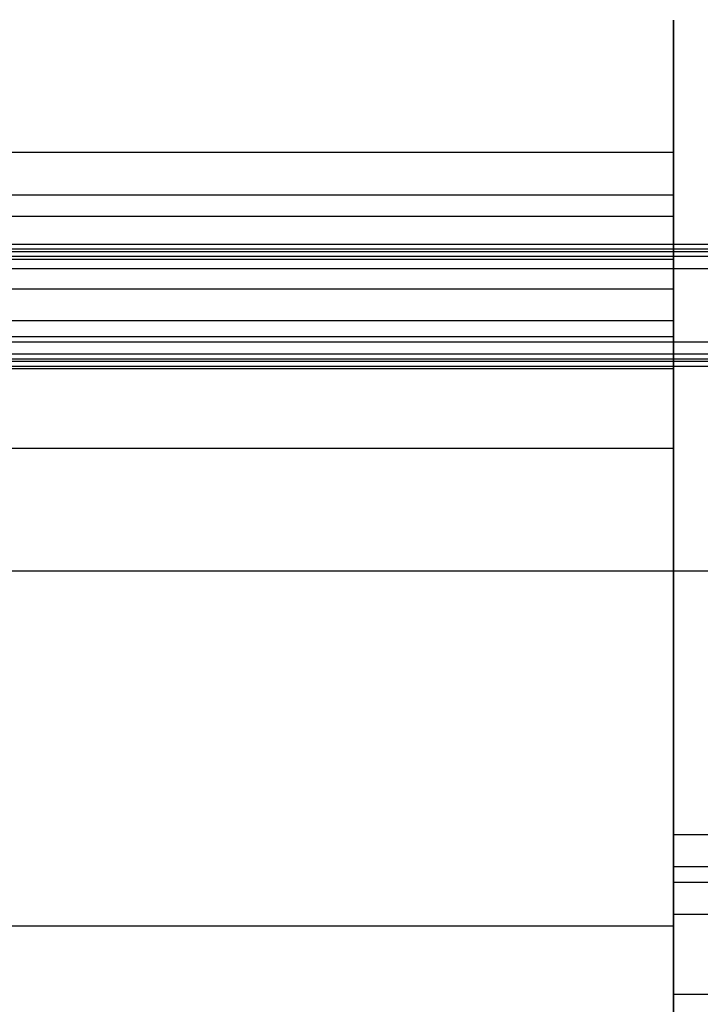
# Model space of a CAD drawing. Header units: millimetres. Extents: x 0 to 20, y -30 to 115.
# Tile 12 of 78: x 1.27 to 2.55, y 3.24 to 5.09. Entities that reach past the tile are written whole.
import ezdxf

# ---------------------------------------------------------------- set-up
doc = ezdxf.new("R2010")
doc.units = ezdxf.units.MM
doc.header["$MEASUREMENT"] = 0
doc.layers.add('Default', color=7, linetype='Continuous', true_color=0x000000)

msp = doc.modelspace()

# ---------------------------------------------------------------- linework, layer by layer
at = {"layer": 'Default'}
for points, weights in [([(2.5, 4.5816, 187.6082), (2.5, 5.5843, 186.8618), (2.5, 4.8378, 185.8591)], [1, 0.707106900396, 1]), ([(2.5, 4.5219, 187.528), (2.5, 5.4443, 186.8413), (2.5, 4.7576, 185.9188)], [1, 0.707106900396, 1]), ([(2.5, 4.492, 187.4879), (2.5, 5.3744, 186.831), (2.5, 4.7175, 185.9487)], [1, 0.707106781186, 1]), ([(2.5, 4.8378, 185.8591), (2.5, 4.0914, 184.8564), (2.5, 3.0887, 185.6029)], [1, 0.707106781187, 1]), ([(2.5, 4.4323, 187.4077), (2.5, 5.2344, 186.8105), (2.5, 4.6373, 186.0084)], [1, 0.707106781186, 1]), ([(2.5, 4.4323, 187.4077), (2.5, 5.2344, 186.8105), (2.5, 4.6373, 186.0084)], [1, 0.707106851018, 0.999999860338]), ([(2.5, 4.7576, 185.9188), (2.5, 4.0709, 184.9964), (2.5, 3.1484, 185.6831)], [1, 0.707106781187, 1]), ([(2.5, 4.7175, 185.9487), (2.5, 4.0606, 185.0663), (2.5, 3.1783, 185.7232)], [1, 0.707106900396, 1]), ([(2.5, 4.6373, 186.0084), (2.5, 4.0401, 185.2063), (2.5, 3.238, 185.8034)], [1, 0.707106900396, 1]), ([(2.5, 4.6373, 186.0084), (2.5, 4.0401, 185.2063), (2.5, 3.238, 185.8034)], [0.999999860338, 0.707106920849, 0.999999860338]), ([(2.5, 4.4368, 186.1577), (2.5, 4.8846, 186.7593), (2.5, 4.283, 187.2071)], [0.999999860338, 0.707106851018, 1]), ([(2.5, 4.4368, 186.1577), (2.5, 4.8846, 186.7593), (2.5, 4.283, 187.2071)], [0.999999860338, 0.707106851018, 1]), ([(2.5, 3.3873, 186.0039), (2.5, 3.9889, 185.5561), (2.5, 4.4368, 186.1577)], [0.999999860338, 0.707106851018, 1]), ([(2.5, 3.3873, 186.0039), (2.5, 3.9889, 185.5561), (2.5, 4.4368, 186.1577)], [0.999999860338, 0.707106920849, 0.999999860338])]:
    msp.add_rational_spline(points, weights, degree=2, dxfattribs=at)
for points, degree in [([(0, 4.8378, 185.8591), (1.25, 4.8378, 185.8591), (2.5, 4.8378, 185.8591)], 2), ([(2.5, 4.8378, 185.8591), (2.5, 4.7977, 185.889), (2.5, 4.7576, 185.9188)], 2), ([(0.1, 4.7576, 185.9188), (0.9, 4.7576, 185.9188), (1.7, 4.7576, 185.9188), (2.5, 4.7576, 185.9188)], 3), ([(0.1, 4.7175, 185.9487), (0.9, 4.7175, 185.9487), (1.7, 4.7175, 185.9487), (2.5, 4.7175, 185.9487)], 3), ([(2.5, 4.6373, 186.0084), (2.5, 4.6774, 185.9785), (2.5, 4.7175, 185.9487)], 2), ([(0, 4.6654, 146.0702), (7.5, 4.6654, 146.0702), (15, 4.6654, 146.0702)], 2), ([(0.1, 4.6562, 145.9707), (5.0333, 4.6562, 145.9707), (9.9667, 4.6562, 145.9707), (14.9, 4.6562, 145.9707)], 3), ([(0.1, 4.6516, 145.9209), (5.0333, 4.6516, 145.9209), (9.9667, 4.6516, 145.9209), (14.9, 4.6516, 145.9209)], 3), ([(0, 4.6425, 145.8213), (7.5, 4.6425, 145.8213), (15, 4.6425, 145.8213)], 2), ([(0, 4.6373, 186.0084), (1.25, 4.6373, 186.0084), (2.5, 4.6373, 186.0084)], 2), ([(0.1957, 4.6425, 145.8213), (7.5, 4.6425, 145.8213), (14.8043, 4.6425, 145.8213)], 2), ([(0.1957, 4.6373, 186.0084), (1.3478, 4.6373, 186.0084), (2.5, 4.6373, 186.0084)], 2), ([(0, 4.6196, 145.5723), (7.5, 4.6196, 145.5723), (15, 4.6196, 145.5723)], 2), ([(0.1957, 4.6196, 145.5723), (7.5, 4.6196, 145.5723), (14.8043, 4.6196, 145.5723)], 2), ([(0, 4.5816, 187.6082), (1.25, 4.5816, 187.6082), (2.5, 4.5816, 187.6082)], 2), ([(2.5, 3.5581, 188.3701), (2.5, 4.0699, 187.9892), (2.5, 4.5816, 187.6082)], 2), ([(2.5, 4.5219, 187.528), (2.5, 4.5517, 187.5681), (2.5, 4.5816, 187.6082)], 2), ([(0.1, 4.5219, 187.528), (0.9, 4.5219, 187.528), (1.7, 4.5219, 187.528), (2.5, 4.5219, 187.528)], 3), ([(2.5, 3.4984, 188.2899), (2.5, 4.0101, 187.909), (2.5, 4.5219, 187.528)], 2), ([(0.1, 4.492, 187.4879), (0.9, 4.492, 187.4879), (1.7, 4.492, 187.4879), (2.5, 4.492, 187.4879)], 3), ([(2.5, 4.4323, 187.4077), (2.5, 4.4622, 187.4478), (2.5, 4.492, 187.4879)], 2), ([(2.5, 3.4685, 188.2498), (2.5, 3.9803, 187.8689), (2.5, 4.492, 187.4879)], 2), ([(0, 4.4823, 144.0786), (7.5, 4.4823, 144.0786), (15, 4.4823, 144.0786)], 2), ([(0.1957, 4.4823, 144.0786), (7.5, 4.4823, 144.0786), (14.8043, 4.4823, 144.0786)], 2), ([(0, 4.4594, 143.8297), (7.5, 4.4594, 143.8297), (15, 4.4594, 143.8297)], 2), ([(0.1, 4.4502, 143.7301), (5.0333, 4.4502, 143.7301), (9.9667, 4.4502, 143.7301), (14.9, 4.4502, 143.7301)], 3), ([(0.1957, 4.4594, 143.8297), (7.5, 4.4594, 143.8297), (14.8043, 4.4594, 143.8297)], 2), ([(0, 4.4368, 186.1577), (1.25, 4.4368, 186.1577), (2.5, 4.4368, 186.1577)], 2), ([(0, 4.4365, 143.5807), (7.5, 4.4365, 143.5807), (15, 4.4365, 143.5807)], 2), ([(0, 4.4323, 187.4077), (1.25, 4.4323, 187.4077), (2.5, 4.4323, 187.4077)], 2), ([(0.1, 4.4456, 143.6803), (5.0333, 4.4456, 143.6803), (9.9667, 4.4456, 143.6803), (14.9, 4.4456, 143.6803)], 3), ([(0.1957, 4.4368, 186.1577), (1.3478, 4.4368, 186.1577), (2.5, 4.4368, 186.1577)], 2), ([(0.1957, 4.4323, 187.4077), (1.3478, 4.4323, 187.4077), (2.5, 4.4323, 187.4077)], 2), ([(2.5, 3.4088, 188.1696), (2.5, 3.9206, 187.7886), (2.5, 4.4323, 187.4077)], 2), ([(2.5, 3.4088, 188.1696), (2.5, 3.9206, 187.7886), (2.5, 4.4323, 187.4077)], 2), ([(0, 4.283, 187.2071), (1.25, 4.283, 187.2071), (2.5, 4.283, 187.2071)], 2), ([(0.1957, 4.283, 187.2071), (1.3478, 4.283, 187.2071), (2.5, 4.283, 187.2071)], 2), ([(2.5, 4.283, 187.2071), (2.5, 3.7713, 187.5881), (2.5, 3.2595, 187.9691)], 2), ([(2.5, 4.283, 187.2071), (2.5, 3.7713, 187.5881), (2.5, 3.2595, 187.9691)], 2), ([(0, 4.053, 144.8713), (7.5, 4.053, 144.8713), (15, 4.053, 144.8713)], 2), ([(12.4979, 3.5581, 188.3701), (7.4989, 3.5581, 188.3701), (2.5, 3.5581, 188.3701)], 2), ([(2.5, 3.5581, 188.3701), (2.5, 3.5283, 188.33), (2.5, 3.4984, 188.2899)], 2), ([(12.4979, 3.4984, 188.2899), (7.4989, 3.4984, 188.2899), (2.5, 3.4984, 188.2899)], 2), ([(12.4979, 3.4685, 188.2498), (7.4989, 3.4685, 188.2498), (2.5, 3.4685, 188.2498)], 2), ([(2.5, 3.4088, 188.1696), (2.5, 3.4387, 188.2097), (2.5, 3.4685, 188.2498)], 2), ([(12.4979, 3.4088, 188.1696), (7.4989, 3.4088, 188.1696), (2.5, 3.4088, 188.1696)], 2), ([(12.4979, 3.4088, 188.1696), (7.4989, 3.4088, 188.1696), (2.5, 3.4088, 188.1696)], 2), ([(0, 3.3873, 186.0039), (1.25, 3.3873, 186.0039), (2.5, 3.3873, 186.0039)], 2), ([(0.1957, 3.3873, 186.0039), (1.3478, 3.3873, 186.0039), (2.5, 3.3873, 186.0039)], 2), ([(2.5, 2.3638, 186.7659), (2.5, 2.8756, 186.3849), (2.5, 3.3873, 186.0039)], 2), ([(2.5, 2.3638, 186.7659), (2.5, 2.8756, 186.3849), (2.5, 3.3873, 186.0039)], 2), ([(2.5, 3.2595, 187.9691), (7.4989, 3.2595, 187.9691), (12.4979, 3.2595, 187.9691)], 2), ([(2.5, 3.2595, 187.9691), (7.4989, 3.2595, 187.9691), (12.4979, 3.2595, 187.9691)], 2)]:
    msp.add_open_spline(points, degree=degree, dxfattribs=at)

doc.saveas('drawing.dxf')
